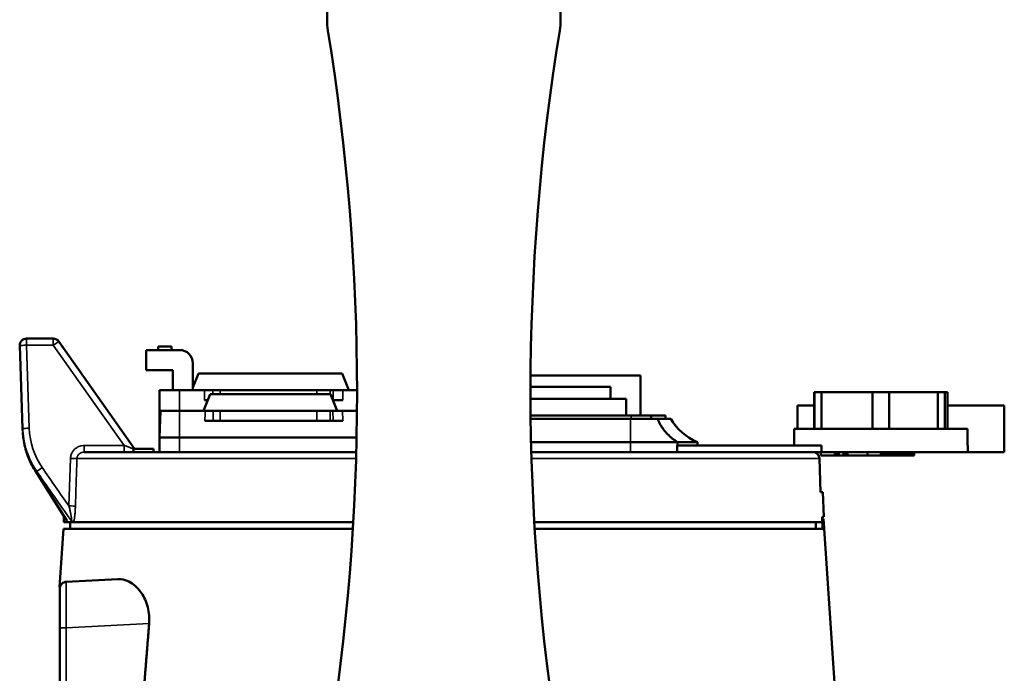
# Model space of a CAD drawing. Header units: millimetres. Extents: x 30 to 1646, y 30 to 1265.
# Tile 111 of 137: x 1103 to 1251, y 668 to 766. Entities that reach past the tile are written whole.
import ezdxf

# ---------------------------------------------------------------- set-up
doc = ezdxf.new("R2010")
doc.units = ezdxf.units.MM
doc.header["$LTSCALE"] = 6
doc.layers.add('Visible (ISO)', color=7, linetype='Continuous', lineweight=50)
doc.layers.add('Visible Narrow (ISO)', color=7, linetype='Continuous', lineweight=35)

msp = doc.modelspace()

# ---------------------------------------------------------------- linework, layer by layer
at = {"layer": 'Visible (ISO)'}
for p, q in [((1149.0203, 765.6879), (1149.0203, 785.8757)), ((1184.0203, 785.8757), (1184.0203, 765.6879)), ((1103.9622, 717.8757), (1108.0021, 717.8757)), ((1120.1674, 701.3757), (1108.8191, 717.4524)), ((1102.9628, 716.8408), (1103.3972, 704.4)), ((1126.9203, 716.1757), (1121.9203, 716.1757)), ((1121.9203, 716.1757), (1121.9203, 713.1757)), ((1123.7166, 716.6757), (1125.7166, 716.6757)), ((1123.7166, 716.1757), (1123.7166, 716.6757)), ((1125.7166, 716.1757), (1125.7166, 716.6757)), ((1121.9203, 713.1757), (1125.9203, 713.1757)), ((1125.9203, 713.1757), (1125.9203, 710.1757)), ((1128.9203, 710.1757), (1128.9203, 714.1757)), ((1129.7703, 712.6757), (1128.9203, 710.5507)), ((1129.7703, 712.6757), (1151.2703, 712.6757)), ((1151.2703, 712.6757), (1152.2703, 710.1757)), ((1179.5295, 712.3757), (1196.0203, 712.3757)), ((1196.0203, 706.3757), (1196.0203, 712.3757)), ((1123.9203, 710.1757), (1126.9203, 710.1757)), ((1123.9203, 703.6757), (1123.9203, 710.1757)), ((1130.6619, 710.1757), (1126.9203, 710.1757)), ((1130.6619, 710.1757), (1131.9102, 710.1757)), ((1133.0203, 710.1757), (1131.9102, 710.1757)), ((1133.0203, 710.1757), (1147.4894, 710.1757)), ((1149.5158, 710.1757), (1147.4894, 710.1757)), ((1149.9577, 710.1757), (1149.5158, 710.1757)), ((1149.9577, 710.1757), (1151.3946, 710.1757)), ((1153.5202, 710.1757), (1151.3946, 710.1757)), ((1179.5213, 710.6757), (1191.5203, 710.6757)), ((1191.5203, 710.6757), (1191.5203, 708.8757)), ((1222.0202, 709.8757), (1222.0956, 709.8757)), ((1222.0202, 704.3757), (1222.0202, 709.8757)), ((1222.0956, 709.8757), (1223.1044, 709.8757)), ((1222.0956, 709.8757), (1222.0956, 704.3757)), ((1223.1044, 709.8757), (1230.7464, 709.8757)), ((1223.1044, 704.3757), (1223.1044, 709.8757)), ((1230.7464, 709.8757), (1233.2464, 709.8757)), ((1230.7464, 704.3757), (1230.7464, 709.8757)), ((1233.2464, 709.8757), (1233.2464, 704.3757)), ((1233.2464, 709.8757), (1233.2488, 709.8757)), ((1233.2488, 709.8757), (1240.5831, 709.8757)), ((1233.2488, 704.3757), (1233.2488, 709.8757)), ((1240.5831, 709.8757), (1241.628, 709.8757)), ((1240.5831, 709.8757), (1240.5831, 704.3757)), ((1241.628, 709.8757), (1242.0202, 709.8757)), ((1241.628, 704.3757), (1241.628, 709.8757)), ((1242.0202, 704.3757), (1242.0202, 709.8757)), ((1131.5203, 709.5757), (1130.5203, 707.0757)), ((1131.1603, 708.6757), (1130.6619, 708.6757)), ((1131.5203, 709.5757), (1149.5203, 709.5757)), ((1149.5203, 709.5757), (1150.5203, 707.0757)), ((1151.3946, 708.6757), (1149.8803, 708.6757)), ((1179.5218, 708.8757), (1193.8703, 708.8757)), ((1193.8703, 706.3757), (1193.8703, 708.8757)), ((1123.9203, 703.0757), (1124.06, 707.0757)), ((1124.06, 707.0757), (1126.9203, 707.0757)), ((1130.7609, 707.0757), (1126.9203, 707.0757)), ((1133.0203, 707.0757), (1131.9548, 707.0757)), ((1131.9548, 707.0757), (1131.9548, 707.0757)), ((1133.0203, 707.0757), (1147.4894, 707.0757)), ((1149.5158, 707.0757), (1147.4894, 707.0757)), ((1149.9155, 707.0757), (1149.5158, 707.0757)), ((1149.9155, 707.0757), (1151.353, 707.0757)), ((1153.5087, 707.0757), (1151.353, 707.0757)), ((1219.5203, 707.8757), (1222.0202, 707.8757)), ((1219.5203, 707.8757), (1219.5203, 704.3757)), ((1242.0202, 707.8757), (1250.5203, 707.8757)), ((1250.5203, 707.8757), (1250.5203, 701.8757)), ((1151.3687, 705.5757), (1130.722, 705.5757)), ((1194.6203, 706.3757), (1179.5384, 706.3757)), ((1179.5439, 705.8757), (1194.4868, 705.8757)), ((1194.4868, 705.8757), (1198.4963, 705.8757)), ((1194.6203, 706.3757), (1197.6203, 706.3757)), ((1197.6203, 706.3757), (1197.6203, 705.8757)), ((1197.6203, 706.3757), (1199.7703, 706.3757)), ((1198.4963, 705.8757), (1198.5442, 705.8757)), ((1198.5442, 705.8757), (1198.5442, 705.8757)), ((1198.5442, 705.8757), (1200.5203, 705.8757)), ((1199.7703, 706.3757), (1199.7703, 705.8757)), ((1103.3973, 704.3992), (1103.3973, 704.4)), ((1219.0202, 704.3757), (1245.0202, 704.3757)), ((1219.0202, 704.3757), (1219.0202, 701.8757)), ((1245.0202, 704.3757), (1245.0202, 701.8757)), ((1123.9413, 703.6757), (1123.9203, 703.6757)), ((1126.9203, 703.0757), (1123.9203, 703.0757)), ((1123.9203, 703.0757), (1126.9203, 703.0757)), ((1123.9203, 700.8757), (1123.9203, 703.0757)), ((1153.452, 703.0757), (1126.9203, 703.0757)), ((1126.9203, 703.0757), (1153.452, 703.0757)), ((1120.0203, 701.3757), (1123.0203, 701.3757)), ((1120.0203, 700.8757), (1120.0203, 701.3757)), ((1123.0203, 700.8757), (1123.0203, 701.3757)), ((1194.4796, 702.3757), (1179.6034, 702.3757)), ((1194.4796, 702.3757), (1201.4963, 702.3757)), ((1201.5442, 702.3757), (1201.4963, 702.3757)), ((1201.4975, 700.8757), (1201.4975, 701.8757)), ((1223.1233, 701.8757), (1201.4975, 701.8757)), ((1201.5442, 702.3757), (1201.5442, 702.3757)), ((1201.5442, 702.3757), (1201.5442, 701.8757)), ((1201.5442, 702.3757), (1204.5203, 702.3757)), ((1204.5203, 702.3757), (1204.5203, 701.8757)), ((1223.1233, 700.8757), (1223.1233, 701.8757)), ((1245.0512, 701.8757), (1245.0201, 701.8757)), ((1245.0512, 700.8757), (1245.0512, 701.8757)), ((1250.5203, 701.8757), (1250.5203, 700.8757)), ((1112.6211, 700.8757), (1153.4006, 700.8757)), ((1179.64, 700.8757), (1209.71, 700.8757)), ((1223.1233, 700.8757), (1209.71, 700.8757)), ((1222.9989, 694.8757), (1222.8122, 699.9128)), ((1223.0166, 700.8757), (1223.0166, 700.3757)), ((1225.1066, 700.3757), (1223.0166, 700.3757)), ((1245.0201, 700.8757), (1223.1233, 700.8757)), ((1225.1066, 700.8757), (1225.1066, 700.3757)), ((1225.1072, 700.3757), (1225.1066, 700.3757)), ((1225.1072, 700.8757), (1225.1072, 700.3757)), ((1225.1081, 700.3757), (1225.1072, 700.3757)), ((1225.1081, 700.8757), (1225.1081, 700.3757)), ((1225.109, 700.3757), (1225.1081, 700.3757)), ((1225.109, 700.8757), (1225.109, 700.3757)), ((1225.1116, 700.3757), (1225.109, 700.3757)), ((1225.1116, 700.8757), (1225.1116, 700.3757)), ((1225.1122, 700.3757), (1225.1116, 700.3757)), ((1225.1122, 700.8757), (1225.1122, 700.3757)), ((1225.1122, 700.3757), (1225.1537, 700.3757)), ((1225.1537, 700.8757), (1225.1537, 700.3757)), ((1225.1537, 700.3757), (1225.3316, 700.3757)), ((1225.3316, 700.8757), (1225.3316, 700.3757)), ((1225.3316, 700.3757), (1225.5095, 700.3757)), ((1225.5095, 700.8757), (1225.5095, 700.3757)), ((1225.5095, 700.3757), (1225.7318, 700.3757)), ((1225.7318, 700.8757), (1225.7318, 700.3757)), ((1226.3988, 700.3757), (1225.7318, 700.3757)), ((1226.3988, 700.8757), (1226.3988, 700.3757)), ((1226.3988, 700.3757), (1226.6212, 700.3757)), ((1226.6212, 700.8757), (1226.6212, 700.3757)), ((1226.6212, 700.3757), (1226.799, 700.3757)), ((1226.799, 700.8757), (1226.799, 700.3757)), ((1226.799, 700.3757), (1226.9769, 700.3757)), ((1226.9769, 700.8757), (1226.9769, 700.3757)), ((1226.9769, 700.3757), (1227.0022, 700.3757)), ((1227.0022, 700.8757), (1227.0022, 700.3757)), ((1230.0022, 700.3757), (1227.0022, 700.3757)), ((1230.0022, 700.8757), (1230.0022, 700.3757)), ((1230.0058, 700.3757), (1230.0022, 700.3757)), ((1230.0058, 700.8757), (1230.0058, 700.3757)), ((1230.0058, 700.3757), (1230.0113, 700.3757)), ((1230.0113, 700.8757), (1230.0113, 700.3757)), ((1230.0125, 700.3757), (1230.0113, 700.3757)), ((1230.0125, 700.8757), (1230.0125, 700.3757)), ((1230.0125, 700.3757), (1230.0161, 700.3757)), ((1230.0161, 700.8757), (1230.0161, 700.3757)), ((1230.017, 700.3757), (1230.0161, 700.3757)), ((1230.017, 700.8757), (1230.017, 700.3757)), ((1230.017, 700.3757), (1230.0191, 700.3757)), ((1230.0191, 700.8757), (1230.0191, 700.3757)), ((1230.0203, 700.3757), (1230.0191, 700.3757)), ((1230.0203, 700.8757), (1230.0203, 700.3757)), ((1230.0203, 700.3757), (1230.0224, 700.3757)), ((1230.0224, 700.8757), (1230.0224, 700.3757)), ((1230.0233, 700.3757), (1230.0224, 700.3757)), ((1230.0233, 700.8757), (1230.0233, 700.3757)), ((1230.0245, 700.3757), (1230.0233, 700.3757)), ((1230.0245, 700.8757), (1230.0245, 700.3757)), ((1230.0299, 700.3757), (1230.0245, 700.3757)), ((1230.0299, 700.8757), (1230.0299, 700.3757)), ((1230.0311, 700.3757), (1230.0299, 700.3757)), ((1230.0311, 700.8757), (1230.0311, 700.3757)), ((1230.0347, 700.3757), (1230.0311, 700.3757)), ((1230.0347, 700.8757), (1230.0347, 700.3757)), ((1231.9999, 700.3757), (1230.0347, 700.3757)), ((1231.9999, 700.8757), (1231.9999, 700.3757)), ((1231.9999, 700.3757), (1232.063, 700.3757)), ((1232.063, 700.8757), (1232.063, 700.3757)), ((1232.063, 700.3757), (1232.2537, 700.3757)), ((1232.2537, 700.8757), (1232.2537, 700.3757)), ((1232.2537, 700.3757), (1232.5724, 700.3757)), ((1232.5724, 700.8757), (1232.5724, 700.3757)), ((1232.5724, 700.3757), (1232.8276, 700.3757)), ((1232.8276, 700.8757), (1232.8276, 700.3757)), ((1232.8285, 700.3757), (1232.8276, 700.3757)), ((1232.8285, 700.8757), (1232.8285, 700.3757)), ((1232.9599, 700.3757), (1232.8285, 700.3757)), ((1232.9599, 700.8757), (1232.9599, 700.3757)), ((1232.9599, 700.3757), (1233.1511, 700.3757)), ((1233.1511, 700.8757), (1233.1511, 700.3757)), ((1233.1511, 700.3757), (1233.2783, 700.3757)), ((1233.2783, 700.8757), (1233.2783, 700.3757)), ((1233.2783, 700.3757), (1233.3406, 700.3757)), ((1233.3406, 700.8757), (1233.3406, 700.3757)), ((1233.3406, 700.3757), (1233.4039, 700.3757)), ((1233.4039, 700.8757), (1233.4039, 700.3757)), ((1233.4039, 700.3757), (1233.5309, 700.3757)), ((1233.5309, 700.8757), (1233.5309, 700.3757)), ((1233.5309, 700.3757), (1233.7856, 700.3757)), ((1233.7856, 700.8757), (1233.7856, 700.3757)), ((1233.7856, 700.3757), (1234.0408, 700.3757)), ((1234.0408, 700.8757), (1234.0408, 700.3757)), ((1234.2961, 700.3757), (1234.0408, 700.3757)), ((1234.2961, 700.8757), (1234.2961, 700.3757)), ((1234.2961, 700.3757), (1234.5516, 700.3757)), ((1234.5516, 700.8757), (1234.5516, 700.3757)), ((1234.5516, 700.3757), (1234.8075, 700.3757)), ((1234.8075, 700.8757), (1234.8075, 700.3757)), ((1234.8075, 700.3757), (1234.9358, 700.3757)), ((1234.9358, 700.8757), (1234.9358, 700.3757)), ((1234.9358, 700.3757), (1235.0002, 700.3757)), ((1235.0002, 700.8757), (1235.0002, 700.3757)), ((1235.0009, 700.3757), (1235.0002, 700.3757)), ((1235.0009, 700.8757), (1235.0009, 700.3757)), ((1235.0366, 700.3757), (1235.0009, 700.3757)), ((1235.0366, 700.8757), (1235.0366, 700.3757)), ((1235.0373, 700.3757), (1235.0366, 700.3757)), ((1235.0373, 700.8757), (1235.0373, 700.3757)), ((1235.0373, 700.3757), (1235.1692, 700.3757)), ((1235.1692, 700.8757), (1235.1692, 700.3757)), ((1235.1692, 700.3757), (1235.2969, 700.3757)), ((1235.2969, 700.8757), (1235.2969, 700.3757)), ((1235.2969, 700.3757), (1235.3607, 700.3757)), ((1235.3607, 700.8757), (1235.3607, 700.3757)), ((1235.3607, 700.3757), (1235.4246, 700.3757)), ((1235.4246, 700.8757), (1235.4246, 700.3757)), ((1235.4246, 700.3757), (1235.5522, 700.3757)), ((1235.5522, 700.8757), (1235.5522, 700.3757)), ((1235.5522, 700.3757), (1235.8075, 700.3757)), ((1235.8075, 700.8757), (1235.8075, 700.3757)), ((1235.8075, 700.3757), (1236.0629, 700.3757)), ((1236.0629, 700.8757), (1236.0629, 700.3757)), ((1236.3182, 700.3757), (1236.0629, 700.3757)), ((1236.3182, 700.8757), (1236.3182, 700.3757)), ((1236.3182, 700.3757), (1236.5735, 700.3757)), ((1236.5735, 700.8757), (1236.5735, 700.3757)), ((1236.5735, 700.3757), (1236.8288, 700.3757)), ((1236.8288, 700.8757), (1236.8288, 700.3757)), ((1236.8288, 700.3757), (1236.9565, 700.3757)), ((1236.9565, 700.8757), (1236.9565, 700.3757)), ((1236.9565, 700.3757), (1237.0203, 700.3757)), ((1237.0203, 700.8757), (1237.0203, 700.3757)), ((1245.0512, 700.8757), (1245.0201, 700.8757)), ((1250.5203, 700.8757), (1245.0512, 700.8757)), ((1105.2642, 698.118), (1109.5872, 691.2912)), ((1110.0146, 690.6163), (1105.2642, 698.118)), ((1222.987, 694.8757), (1223.3282, 694.8757)), ((1223.3282, 694.8757), (1223.4574, 691.1757)), ((1109.5872, 691.2912), (1109.5552, 690.3757)), ((1110.0146, 690.6163), (1110.0147, 690.6163)), ((1223.4574, 691.1757), (1223.2161, 691.1757)), ((1223.2256, 690.8757), (1223.42, 690.8757)), ((1223.42, 690.8757), (1233.9534, 533.3757)), ((1109.5203, 689.3757), (1108.9344, 680.6146)), ((1109.5203, 689.3757), (1152.8987, 689.3757)), ((1110.0801, 690.3757), (1109.5552, 690.3757)), ((1110.5203, 690.3757), (1110.5203, 689.3757)), ((1152.9579, 690.3757), (1111.0491, 690.3757)), ((1223.2415, 690.3757), (1180.0827, 690.3757)), ((1180.1419, 689.3757), (1223.3006, 689.3757)), ((1117.6685, 681.8308), (1109.933, 681.4254)), ((1108.9854, 627.3769), (1108.9854, 674.5082))]:
    msp.add_line(p, q, dxfattribs=at)
for centre, radius, start, end in [((1159.0203, 765.6879), 10, 180, 189.219294), ((1174.0203, 765.6879), 10, 350.780706, 0), ((815.1592, 709.8757), 338.3611, 350.780706, 9.219294), ((1517.8814, 709.8757), 338.3611, 170.780706, 189.219294), ((1103.9622, 716.8757), 1, 90, 182), ((1108.0021, 716.8757), 1, 35.217581, 90), ((1126.9203, 714.1757), 2, 0, 90)]:
    msp.add_arc(centre, radius, start, end, dxfattribs=at)
for centre, major_axis, ratio, start_param, end_param in [((1108.0018, 716.8757), (0.8173, 0.5773), 0.55790903, 6.28234384, 6.28243517), ((1166.5203, 841.1496), (0, -1603.6302), 0.03492077, 1.47601051, 1.47663689), ((1109.9853, 674.5082), (-0.9999, 0), 0.01256307, 0, 0.00059944)]:
    msp.add_ellipse(centre, major_axis=major_axis, ratio=ratio, start_param=start_param, end_param=end_param, dxfattribs=at)
for points, degree in [([(1108.8194, 717.4525), (1108.8572, 717.3988), (1108.8961, 717.3437), (1108.9357, 717.2874)], 3), ([(1108.8194, 717.4525), (1108.8715, 717.3785), (1108.9255, 717.3019), (1108.9809, 717.2233)], 3), ([(1109.3542, 716.6944), (1109.4733, 716.5257), (1109.5953, 716.353), (1109.7183, 716.1787)], 3), ([(1103.1339, 711.9395), (1103.1273, 712.1276), (1103.1208, 712.3163), (1103.1146, 712.4943)], 3), ([(1103.1341, 711.9348), (1103.13, 712.0522), (1103.1259, 712.1699), (1103.1219, 712.2851)], 3), ([(1204.5203, 702.3757), (1202.8006, 703.1189), (1201.4673, 704.2855), (1200.5203, 705.8757)], 3), ([(1103.3972, 704.4), (1103.3973, 704.3997), (1103.3973, 704.3995), (1103.3973, 704.3992)], 3), ([(1103.3972, 704.4), (1103.4007, 704.3004), (1103.4038, 704.2121), (1103.4064, 704.137)], 3), ([(1103.4065, 704.1339), (1103.4065, 704.135), (1103.4065, 704.136), (1103.4064, 704.137)], 3), ([(1110.9171, 690.3757), (1110.8943, 690.3909), (1110.8452, 690.4283), (1110.7636, 690.5029), (1110.7044, 690.5641), (1110.6734, 690.5977)], 3), ([(1223.2161, 691.1757), (1223.2288, 690.7758), (1223.2415, 690.3757)], 2), ([(1111.0491, 690.3757), (1111.0372, 690.3757), (1111.0102, 690.3757), (1110.9645, 690.3757), (1110.9327, 690.3757), (1110.9171, 690.3757)], 3), ([(1109.6668, 681.3747), (1109.7503, 681.4028), (1109.8382, 681.4198), (1109.926, 681.4251)], 3), ([(1109.933, 681.4254), (1109.933, 681.4254), (1109.933, 681.4254), (1109.933, 681.4254)], 3)]:
    msp.add_open_spline(points, degree=degree, dxfattribs=at)
for points, knots in [([(1103.0707, 713.751), (1103.0696, 713.7828), (1103.0688, 713.8063), (1103.068, 713.8285), (1103.0678, 713.8337), (1103.0676, 713.838), (1103.0676, 713.8389), (1103.0676, 713.8399), (1103.0676, 713.8402), (1103.0676, 713.8402)], [0, 0, 0, 0, 0.0321338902, 0.0321338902, 0.0479724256, 0.0479724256, 0.0539078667, 0.0539078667, 0.0580668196, 0.0580668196, 0.0580668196, 0.0580668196]), ([(1130.7609, 707.0757), (1130.8759, 707.0757), (1130.9906, 707.0757), (1131.2141, 707.0757), (1131.3229, 707.0757), (1131.5288, 707.0757), (1131.6261, 707.0757), (1131.8042, 707.0757), (1131.8849, 707.0757), (1131.9548, 707.0757)], [0.000013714, 0.000013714, 0.000013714, 0.000013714, 0.034499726, 0.034499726, 0.069013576, 0.069013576, 0.103432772, 0.103432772, 0.137835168, 0.137835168, 0.137835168, 0.137835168]), ([(1201.5442, 702.3757), (1201.2674, 702.5459), (1201.0059, 702.7288), (1200.5137, 703.1196), (1200.283, 703.3277), (1199.8523, 703.7691), (1199.6523, 704.0025), (1199.283, 704.4944), (1199.1137, 704.753), (1198.8059, 705.2954), (1198.6674, 705.5793), (1198.5442, 705.8757)], [0.010816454, 0.010816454, 0.010816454, 0.010816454, 0.206458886, 0.206458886, 0.402101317, 0.402101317, 0.597743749, 0.597743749, 0.793386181, 0.793386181, 0.989028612, 0.989028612, 0.989028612, 0.989028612]), ([(1103.4223, 703.8103), (1103.4419, 703.4943), (1103.474, 703.179), (1103.578, 702.445), (1103.6599, 702.0276), (1103.8673, 701.204), (1103.9927, 700.7977), (1104.2859, 700.0005), (1104.4536, 699.6097), (1104.8293, 698.848), (1105.0373, 698.477), (1105.2643, 698.1181)], [1.632751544, 1.632751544, 1.632751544, 1.632751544, 1.711636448, 1.711636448, 1.817427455, 1.817427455, 1.923218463, 1.923218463, 2.02900947, 2.02900947, 2.134800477, 2.134800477, 2.134800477, 2.134800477]), ([(1221.8409, 700.8751), (1221.8454, 700.875), (1221.85, 700.8749), (1221.8707, 700.874), (1221.8869, 700.8729), (1221.9516, 700.8671), (1221.9999, 700.8591), (1222.1519, 700.8225), (1222.2537, 700.7796), (1222.4348, 700.6659), (1222.5165, 700.5941), (1222.6517, 700.4303), (1222.7068, 700.3363), (1222.7851, 700.1344), (1222.8081, 700.0232), (1222.8121, 699.9128)], [0.158490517, 0.158490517, 0.158490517, 0.158490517, 0.159854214, 0.159854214, 0.164717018, 0.164717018, 0.179339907, 0.179339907, 0.211630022, 0.211630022, 0.243471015, 0.243471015, 0.275328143, 0.275328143, 0.308465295, 0.308465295, 0.308465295, 0.308465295]), ([(1110.0986, 690.4374), (1110.0986, 690.4374), (1110.098, 690.4395), (1110.0945, 690.4516), (1110.0899, 690.466), (1110.0756, 690.5024), (1110.0664, 690.5232), (1110.0451, 690.5654), (1110.0333, 690.5866), (1110.02, 690.6081)], [0.0624863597, 0.0624863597, 0.0624863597, 0.0624863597, 0.0696518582, 0.0696518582, 0.0813955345, 0.0813955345, 0.0915314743, 0.0915314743, 0.1004977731, 0.1004977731, 0.1004977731, 0.1004977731]), ([(1110.0453, 690.5826), (1110.0499, 690.5731), (1110.054, 690.5635), (1110.072, 690.521), (1110.0832, 690.4912), (1110.1041, 690.4278), (1110.111, 690.3981), (1110.113, 690.3758)], [-0.0047341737, -0.0047341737, -0.0047341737, -0.0047341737, 0, 0, 0.0179330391, 0.0179330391, 0.0435477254, 0.0435477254, 0.0435477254, 0.0435477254]), ([(1110.113, 690.3758), (1110.1111, 690.3757), (1110.1081, 690.3757), (1110.0985, 690.3757), (1110.0914, 690.3757), (1110.0801, 690.3757)], [0.0000048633, 0.0000048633, 0.0000048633, 0.0000048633, 0.0180807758, 0.0180807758, 0.0369805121, 0.0369805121, 0.0369805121, 0.0369805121]), ([(1110.113, 690.3758), (1110.2189, 690.3757), (1110.339, 690.3757), (1110.6071, 690.3757), (1110.7551, 690.3757), (1110.9171, 690.3757)], [0, 0, 0, 0, 0.220886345, 0.220886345, 0.441770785, 0.441770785, 0.441770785, 0.441770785]), ([(1122.3639, 675.1718), (1122.3695, 675.2491), (1122.3746, 675.3263), (1122.3786, 675.4034), (1122.4223, 676.262), (1122.317, 677.152), (1121.8397, 678.7268), (1121.4723, 679.4138), (1120.5826, 680.6113), (1119.9712, 681.1328), (1118.7774, 681.7368), (1118.1988, 681.8572), (1117.6685, 681.8308)], [4.68391304, 4.68391304, 4.68391304, 4.68391304, 4.70709121, 4.70709121, 4.70709121, 4.96525145, 4.96525145, 5.22341168, 5.22341168, 5.55312696, 5.55312696, 5.84937596, 5.84937596, 5.84937596, 5.84937596]), ([(1108.9853, 674.5082), (1108.9853, 675.1558), (1108.9853, 675.8103), (1108.9853, 677.0213), (1108.9852, 677.5943), (1108.9852, 678.6012), (1108.9852, 679.0475), (1108.9853, 679.759), (1108.9853, 680.0329), (1108.9853, 680.2897), (1108.9853, 680.3509), (1108.9853, 680.4026), (1108.9853, 680.4136), (1108.9853, 680.4227), (1108.9853, 680.4246), (1108.9853, 680.4271), (1108.9853, 680.4243), (1108.9853, 680.4316), (1108.9853, 680.4321), (1108.9853, 680.4334), (1108.9853, 680.4342), (1108.9853, 680.4364), (1108.9854, 680.4379), (1108.9854, 680.4413), (1108.9854, 680.4431), (1108.9856, 680.4528), (1108.9859, 680.4611), (1108.9875, 680.5011), (1108.9904, 680.5331), (1109.0052, 680.6393), (1109.0242, 680.7131), (1109.0892, 680.8834), (1109.1443, 680.9784), (1109.2796, 681.1433), (1109.3612, 681.2154), (1109.5408, 681.3288), (1109.6409, 681.3716), (1109.8058, 681.4126), (1109.8694, 681.4221), (1109.933, 681.4254)], [0, 0, 0, 0, 0.19427174, 0.19427174, 0.38503408, 0.38503408, 0.57592293, 0.57592293, 0.76680927, 0.76680927, 0.86133624, 0.86133624, 0.90156499, 0.90156499, 0.91664337, 0.91664337, 0.92795314, 0.92795314, 0.92858263, 0.92858263, 0.92918593, 0.92918593, 0.92979698, 0.92979698, 0.93040299, 0.93040299, 0.93283712, 0.93283712, 0.94244178, 0.94244178, 0.96500696, 0.96500696, 0.99713106, 0.99713106, 1.02898511, 1.02898511, 1.06084891, 1.06084891, 1.07995914, 1.07995914, 1.07995914, 1.07995914]), ([(1108.9853, 675.9931), (1108.9853, 676.1377), (1108.9853, 676.2807), (1108.9853, 677.0213), (1108.9853, 677.5943), (1108.9852, 678.6012), (1108.9852, 679.0475), (1108.9853, 679.759), (1108.9853, 680.0329), (1108.9853, 680.2897), (1108.9853, 680.3509), (1108.9853, 680.4026), (1108.9853, 680.4136), (1108.9853, 680.4227), (1108.9853, 680.4245), (1108.9853, 680.427), (1108.9853, 680.4246), (1108.9853, 680.431), (1108.9853, 680.4314), (1108.9853, 680.4328), (1108.9853, 680.4336), (1108.9853, 680.4352), (1108.9853, 680.4359), (1108.9853, 680.4381), (1108.9854, 680.4399), (1108.9855, 680.4455), (1108.9855, 680.4496), (1108.9865, 680.4855), (1108.9889, 680.5178), (1108.9977, 680.5889), (1109.0049, 680.6277), (1109.0266, 680.716), (1109.043, 680.7653), (1109.063, 680.8131)], [0.149556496, 0.149556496, 0.149556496, 0.149556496, 0.19427122, 0.19427122, 0.385033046, 0.385033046, 0.575921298, 0.575921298, 0.766806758, 0.766806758, 0.861332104, 0.861332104, 0.901561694, 0.901561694, 0.916640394, 0.916640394, 0.927949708, 0.927949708, 0.928680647, 0.928680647, 0.929284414, 0.929284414, 0.929585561, 0.929585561, 0.930197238, 0.930197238, 0.931412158, 0.931412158, 0.94105772, 0.94105772, 0.952878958, 0.952878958, 0.968325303, 0.968325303, 0.968325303, 0.968325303])]:
    msp.add_open_spline(points, degree=3, knots=knots, dxfattribs=at)
for points, weights in [([(1223.2365, 690.3757), (1223.2685, 689.876), (1223.3006, 689.3757)], [1.00005520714, 1.00007339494, 1.00009133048]), ([(1121.5043, 664.3925), (1121.9381, 669.8359), (1122.3639, 675.1718)], [1.00192229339, 1.00163927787, 1.00128809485])]:
    msp.add_rational_spline(points, weights, degree=2, dxfattribs=at)
at = {"layer": 'Visible Narrow (ISO)'}
for p, q in [((1103.9622, 716.8932), (1103.9622, 717.8757)), ((1108.0021, 717.8757), (1108.0021, 716.8932)), ((1108.0021, 716.8932), (1103.9622, 716.8932)), ((1104.3966, 704.453), (1103.9622, 716.8932)), ((1108.0021, 716.8932), (1118.615, 701.8583)), ((1126.9203, 710.1757), (1126.9203, 707.0757)), ((1130.6619, 708.6757), (1130.6619, 710.1757)), ((1131.9102, 709.5757), (1131.9102, 710.1757)), ((1133.0203, 710.1757), (1133.0203, 709.5757)), ((1147.4894, 710.1757), (1147.4894, 709.5757)), ((1149.5158, 710.1757), (1149.5158, 709.5757)), ((1149.9577, 708.6757), (1149.9577, 710.1757)), ((1151.3946, 710.1757), (1151.3946, 708.6757)), ((1126.9203, 707.0757), (1126.9203, 703.0757)), ((1131.9375, 705.5757), (1131.9548, 707.0757)), ((1133.0203, 707.0757), (1133.0203, 705.5757)), ((1147.4894, 707.0757), (1147.4894, 705.5757)), ((1149.5158, 707.0757), (1149.5158, 705.5757)), ((1149.9155, 707.0757), (1149.9312, 705.5757)), ((1151.3687, 705.5757), (1151.353, 707.0757)), ((1194.6203, 705.8757), (1194.6203, 706.3757)), ((1126.9203, 703.0757), (1126.9203, 700.8757)), ((1111.2686, 701.3668), (1111.2686, 701.3667)), ((1112.6211, 701.8583), (1118.615, 701.8583)), ((1112.6211, 701.8583), (1112.6211, 700.8757)), ((1118.615, 700.8757), (1118.615, 701.8583)), ((1194.4796, 700.8757), (1194.4796, 702.3757)), ((1201.4963, 702.3757), (1201.4963, 700.8757)), ((1201.5442, 701.8757), (1201.5442, 702.3757)), ((1245.0201, 701.8757), (1245.0201, 700.8757)), ((1110.5688, 699.9281), (1110.3431, 692.8074)), ((1111.5389, 699.9106), (1153.3735, 699.9106)), ((1179.6671, 699.9106), (1222.7998, 699.9106)), ((1110.0612, 690.5465), (1110.0612, 690.5466)), ((1109.9433, 674.5208), (1109.9403, 627.398)), ((1109.9425, 674.5208), (1122.3637, 675.1718))]:
    msp.add_line(p, q, dxfattribs=at)
for centre, major_axis, ratio, start_param, end_param in [((1108.0021, 716.8757), (0.817, 0.5767), 0.01425884, 0.00000003, 1.56073164), ((1103.9622, 716.8757), (-0.9994, -0.0349), 0.01744178, 4.7117799, 6.28318531), ((1233.3336, 799.7291), (74.766, 2745.5708), 0.03643536, 1.60554138, 1.60608803), ((1104.3966, 704.4349), (-0.9994, -0.0349), 0.01744178, 4.71175512, 6.28318533), ((1115.4399, 704.8363), (-11.0499, 0.0166), 0.99984758, 0.03623322, 0.60649839), ((1110.5686, 699.9455), (0.9995, -0.0316), 0.01744367, 4.71308318, 6.04111864), ((1221.8067, 699.8757), (0, 1), 0.99377397, 4.74729552, 6.28318876), ((1106.1095, 698.6527), (-0.8451, -0.5346), 0.00001468, 6.25017918, 6.28298776), ((1106.1095, 698.6527), (-0.8451, -0.5346), 0.00001465, 0.00001085, 0.00077173), ((1106.3514, 698.5349), (-0.8225, -0.5688), 0.01434504, 4.70245799, 6.23483036), ((1108.0832, 696.4049), (-10.6497, 15.3415), 0.01072168, 1.42291234, 1.80004258), ((1110.3432, 692.8248), (0.9995, -0.0316), 0.01744367, 4.71283374, 6.04030445), ((1110.3911, 674.4398), (0.3664, -6.9904), 0.04290182, 3.82096913, 3.83049607), ((1109.9853, 674.5082), (-0.9999, 0), 0.01256307, 4.75602087, 6.28318531)]:
    msp.add_ellipse(centre, major_axis=major_axis, ratio=ratio, start_param=start_param, end_param=end_param, dxfattribs=at)
for points in [[(1194.4796, 702.3757), (1194.4829, 703.2267), (1194.4853, 704.3934), (1194.4868, 705.8757)], [(1201.4963, 702.3757), (1200.1122, 703.2267), (1199.1122, 704.3934), (1198.4963, 705.8757)], [(1201.5442, 702.3757), (1200.1601, 703.2267), (1199.1601, 704.3934), (1198.5442, 705.8757)], [(1112.6211, 701.8583), (1112.3965, 701.8583), (1111.9741, 701.7902), (1111.401, 701.5091), (1110.9478, 701.0765), (1110.6499, 700.5263), (1110.5754, 700.1346), (1110.5688, 699.9281)], [(1111.3133, 692.7899), (1111.3383, 693.5811), (1111.3886, 695.1634), (1111.4636, 697.537), (1111.5138, 699.1194), (1111.5389, 699.9106)], [(1222.7998, 699.9106), (1222.8081, 699.9114), (1222.8122, 699.9122), (1222.8122, 699.9128)], [(1110.0147, 690.6163), (1110.0257, 690.5989), (1110.0358, 690.5878), (1110.0453, 690.5826)]]:
    msp.add_open_spline(points, degree=3, dxfattribs=at)
for points, knots in [([(1103.3973, 704.3992), (1103.3977, 704.388), (1103.3985, 704.3653), (1103.3998, 704.3312), (1103.4008, 704.3083), (1103.4013, 704.2968)], [0.007795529, 0.007795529, 0.007795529, 0.007795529, 0.333333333, 0.666666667, 1, 1, 1, 1]), ([(1103.4013, 704.2968), (1103.4339, 703.5451), (1103.5372, 702.7966), (1103.7092, 702.0646), (1103.8813, 701.3326), (1104.122, 700.6169), (1104.4272, 699.93), (1104.7324, 699.2432), (1105.102, 698.5851), (1105.5295, 697.9673)], [0, 0, 0, 0, 0.333333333, 0.333333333, 0.333333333, 0.666666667, 0.666666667, 0.666666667, 0.999993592, 0.999993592, 0.999993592, 0.999993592]), ([(1105.2647, 698.1183), (1104.8864, 698.7164), (1104.2352, 699.9797), (1103.6061, 702.0162), (1103.4314, 703.4268), (1103.4065, 704.1339)], [0.000000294, 0.000000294, 0.000000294, 0.000000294, 0.333333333, 0.666666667, 0.999525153, 0.999525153, 0.999525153, 0.999525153]), ([(1120.0203, 701.366), (1120.0138, 701.3682), (1119.968, 701.3839), (1119.868, 701.4186), (1119.6948, 701.4788), (1119.4852, 701.552), (1119.2382, 701.6386), (1118.9516, 701.7395), (1118.7314, 701.8172), (1118.615, 701.8583)], [0.382854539, 0.382854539, 0.382854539, 0.382854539, 0.4, 0.5, 0.6, 0.7, 0.8, 0.9, 0.999999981, 0.999999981, 0.999999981, 0.999999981]), ([(1112.6211, 700.8757), (1112.4998, 700.8757), (1112.3818, 700.8573), (1112.2719, 700.8233), (1112.1619, 700.7892), (1112.06, 700.7395), (1111.97, 700.6777), (1111.8801, 700.6159), (1111.8021, 700.542), (1111.7383, 700.4596), (1111.6745, 700.3771), (1111.6252, 700.2859), (1111.592, 700.1926), (1111.5589, 700.0993), (1111.5416, 700.0042), (1111.5389, 699.9106)], [0, 0, 0, 0, 0.2, 0.2, 0.2, 0.4, 0.4, 0.4, 0.6, 0.6, 0.6, 0.8, 0.8, 0.8, 0.99999613, 0.99999613, 0.99999613, 0.99999613]), ([(1222.7998, 699.9106), (1222.8207, 699.3489), (1222.8417, 698.788), (1222.8625, 698.2278), (1222.8833, 697.6676), (1222.9039, 697.1082), (1222.9247, 696.5495), (1222.9454, 695.9908), (1222.9663, 695.4329), (1222.9869, 694.8757)], [0.000000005, 0.000000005, 0.000000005, 0.000000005, 0.333333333, 0.333333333, 0.333333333, 0.666666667, 0.666666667, 0.666666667, 0.999999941, 0.999999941, 0.999999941, 0.999999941]), ([(1105.2647, 698.1183), (1105.2898, 698.1029), (1105.3163, 698.0869), (1105.3442, 698.0705), (1105.3533, 698.0652), (1105.3626, 698.0597), (1105.3721, 698.0543), (1105.3915, 698.043), (1105.4117, 698.0316), (1105.4325, 698.02), (1105.4634, 698.0028), (1105.4957, 697.9852), (1105.5295, 697.9673)], [0, 0, 0, 0, 0.333333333, 0.333333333, 0.333333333, 0.442178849, 0.442178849, 0.442178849, 0.666666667, 0.666666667, 0.666666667, 0.999998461, 0.999998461, 0.999998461, 0.999998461]), ([(1110.0453, 690.5826), (1109.5148, 691.418), (1108.984, 692.254), (1108.4531, 693.0907), (1107.9221, 693.9274), (1107.3909, 694.7647), (1106.8595, 695.6026), (1106.3281, 696.4405), (1105.7965, 697.2791), (1105.2647, 698.1183)], [0, 0, 0, 0, 0.33333333, 0.33333333, 0.33333333, 0.66666667, 0.66666667, 0.66666667, 1, 1, 1, 1]), ([(1105.5295, 697.9673), (1106.1028, 697.1398), (1106.6755, 696.3153), (1107.2476, 695.4935), (1107.8197, 694.6718), (1108.3913, 693.853), (1108.9622, 693.037), (1109.5332, 692.2211), (1110.1036, 691.4079), (1110.6734, 690.5977)], [0, 0, 0, 0, 0.33333333, 0.33333333, 0.33333333, 0.66666667, 0.66666667, 0.66666667, 1, 1, 1, 1]), ([(1110.3431, 692.8073), (1110.3707, 692.7004), (1110.3965, 692.5982), (1110.4204, 692.5006), (1110.4443, 692.4031), (1110.4664, 692.3103), (1110.487, 692.2217), (1110.5075, 692.1331), (1110.5265, 692.0487), (1110.5441, 691.9683), (1110.5617, 691.888), (1110.5778, 691.8116), (1110.5926, 691.7389), (1110.6074, 691.6662), (1110.6209, 691.5972), (1110.6332, 691.5317), (1110.6455, 691.4662), (1110.6565, 691.4043), (1110.6664, 691.3457), (1110.6764, 691.2871), (1110.6851, 691.2318), (1110.6927, 691.1798), (1110.7004, 691.1279), (1110.7069, 691.0792), (1110.7123, 691.0337), (1110.7177, 690.9882), (1110.7221, 690.946), (1110.7253, 690.9071), (1110.7286, 690.8683), (1110.7307, 690.8327), (1110.7317, 690.8007), (1110.7327, 690.7686), (1110.7327, 690.7401), (1110.7314, 690.7153), (1110.7302, 690.6906), (1110.7279, 690.6698), (1110.7246, 690.6529), (1110.7213, 690.6361), (1110.717, 690.6233), (1110.7119, 690.614), (1110.7069, 690.6048), (1110.701, 690.5992), (1110.6946, 690.5966), (1110.6881, 690.594), (1110.681, 690.5945), (1110.6734, 690.5977)], [0.000017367, 0.000017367, 0.000017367, 0.000017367, 0.066666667, 0.066666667, 0.066666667, 0.133333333, 0.133333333, 0.133333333, 0.2, 0.2, 0.2, 0.266666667, 0.266666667, 0.266666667, 0.333333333, 0.333333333, 0.333333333, 0.4, 0.4, 0.4, 0.466666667, 0.466666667, 0.466666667, 0.533333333, 0.533333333, 0.533333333, 0.6, 0.6, 0.6, 0.666666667, 0.666666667, 0.666666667, 0.733333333, 0.733333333, 0.733333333, 0.8, 0.8, 0.8, 0.866666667, 0.866666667, 0.866666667, 0.933333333, 0.933333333, 0.933333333, 1, 1, 1, 1]), ([(1111.3133, 692.7899), (1111.311, 692.7194), (1111.3085, 692.6504), (1111.3058, 692.5829), (1111.3014, 692.4768), (1111.2964, 692.3746), (1111.291, 692.2761), (1111.2852, 692.1727), (1111.2789, 692.0734), (1111.2722, 691.9783), (1111.2684, 691.9252), (1111.2645, 691.8733), (1111.2605, 691.8228), (1111.2575, 691.7861), (1111.2545, 691.7502), (1111.2515, 691.7149), (1111.2443, 691.6316), (1111.2367, 691.5519), (1111.2289, 691.4756), (1111.2273, 691.4595), (1111.2256, 691.4436), (1111.2239, 691.4278), (1111.2177, 691.3692), (1111.2113, 691.3127), (1111.2048, 691.2583), (1111.1977, 691.1991), (1111.1904, 691.1423), (1111.183, 691.088), (1111.1818, 691.0787), (1111.1805, 691.0695), (1111.1793, 691.0604), (1111.1705, 690.9973), (1111.1616, 690.9375), (1111.1526, 690.8809), (1111.1482, 690.8537), (1111.1438, 690.8272), (1111.1395, 690.8014), (1111.1347, 690.7736), (1111.1299, 690.7466), (1111.1251, 690.7205), (1111.116, 690.6705), (1111.1068, 690.6237), (1111.0975, 690.5797), (1111.0965, 690.5749), (1111.0955, 690.5701), (1111.0945, 690.5653), (1111.0863, 690.5269), (1111.0781, 690.4909), (1111.0699, 690.457), (1111.0629, 690.4284), (1111.056, 690.4013), (1111.0491, 690.3757)], [0.000000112, 0.000000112, 0.000000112, 0.000000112, 0.055547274, 0.055547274, 0.055547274, 0.142857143, 0.142857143, 0.142857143, 0.23454304, 0.23454304, 0.23454304, 0.285714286, 0.285714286, 0.285714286, 0.322750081, 0.322750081, 0.322750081, 0.410138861, 0.410138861, 0.410138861, 0.428571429, 0.428571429, 0.428571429, 0.496997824, 0.496997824, 0.496997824, 0.571428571, 0.571428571, 0.571428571, 0.584105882, 0.584105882, 0.584105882, 0.67197441, 0.67197441, 0.67197441, 0.714285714, 0.714285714, 0.714285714, 0.760035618, 0.760035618, 0.760035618, 0.847514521, 0.847514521, 0.847514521, 0.857142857, 0.857142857, 0.857142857, 0.934600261, 0.934600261, 0.934600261, 1, 1, 1, 1]), ([(1110.0801, 690.3757), (1110.0775, 690.3958), (1110.0749, 690.4168), (1110.0724, 690.4385), (1110.0699, 690.4602), (1110.0675, 690.4828), (1110.0651, 690.5061), (1110.0643, 690.514), (1110.0635, 690.5219), (1110.0627, 690.53)], [0.00000011, 0.00000011, 0.00000011, 0.00000011, 0.333333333, 0.333333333, 0.333333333, 0.666666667, 0.666666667, 0.666666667, 0.77907768, 0.77907768, 0.77907768, 0.77907768]), ([(1109.9177, 679.8682), (1109.9177, 680.2005), (1109.9189, 680.7718), (1109.9242, 681.3044), (1109.9298, 681.4252), (1109.933, 681.4254)], [0, 0, 0, 0, 0.333333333, 0.666666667, 0.99972979, 0.99972979, 0.99972979, 0.99972979]), ([(1109.9433, 674.5208), (1109.9396, 675.0272), (1109.9356, 675.5327), (1109.9323, 676.0257), (1109.929, 676.5186), (1109.9264, 676.9988), (1109.9243, 677.455), (1109.9221, 677.9112), (1109.9205, 678.3435), (1109.9193, 678.7418), (1109.9182, 679.14), (1109.9176, 679.5042), (1109.9177, 679.8259)], [0.00000711, 0.00000711, 0.00000711, 0.00000711, 0.25, 0.25, 0.25, 0.5, 0.5, 0.5, 0.75, 0.75, 0.75, 1, 1, 1, 1])]:
    msp.add_open_spline(points, degree=3, knots=knots, dxfattribs=at)

doc.saveas('drawing.dxf')
